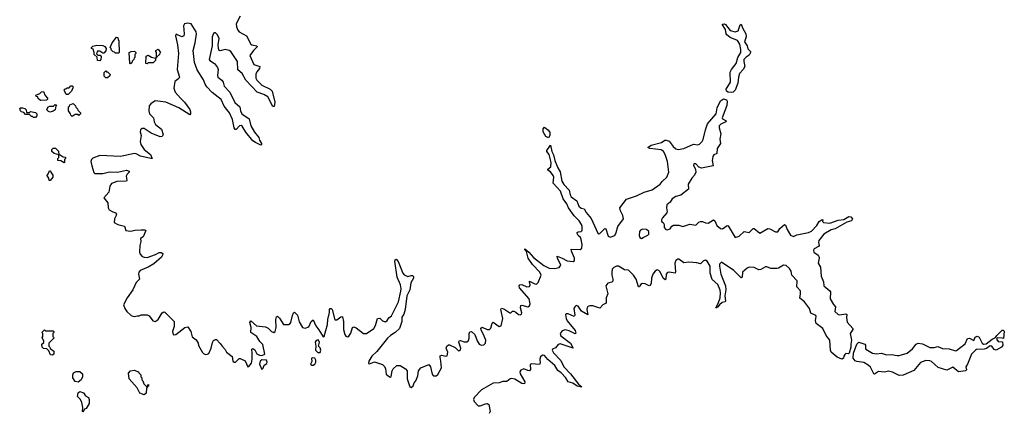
# Model space of a CAD drawing. Extents: x 2535812 to 2752880, y 540738 to 728399.
# Tile 40 of 213: x 2604525 to 2614488, y 600717 to 604688. Entities that reach past the tile are written whole.
import ezdxf

# ---------------------------------------------------------------- set-up
doc = ezdxf.new("R2010")
doc.units = 0

msp = doc.modelspace()

# ---------------------------------------------------------------- linework, layer by layer
at = {"layer": '0CON20XD'}
for points in [[(2606755.2, 604725), (2606715.9, 604645), (2606719.1, 604615), (2606731.8, 604581.8), (2606744.4, 604564.4), (2606819.3, 604525), (2606865, 604440), (2606875, 604433.3), (2606925.6, 604425), (2606927.9, 604415), (2606921.8, 604405), (2606892.3, 604377.7), (2606852.1, 604325), (2606894.6, 604235), (2606953.1, 604213.1), (2606950.9, 604195), (2606925, 604161.5), (2606913.9, 604136.1), (2606913.5, 604095), (2606925, 604074.6), (2606975, 604024.6), (2607058, 603985), (2607080, 603965), (2607107.8, 603855), (2607099.5, 603810.5), (2607085, 603810), (2607037.1, 603907.1), (2606995, 603930), (2606926.9, 603955), (2606813.2, 604075), (2606774.8, 604144.8), (2606731, 604181), (2606727.5, 604265), (2606661.2, 604365), (2606645, 604377.5), (2606605, 604388), (2606555, 604372.4), (2606544.6, 604375), (2606535.3, 604395), (2606534.2, 604435), (2606545, 604499.2), (2606525.2, 604535), (2606505, 604554.7), (2606495, 604555.9), (2606485, 604547.5), (2606472.6, 604515), (2606472.1, 604425), (2606441.2, 604285), (2606447.9, 604275), (2606494.6, 604245), (2606526.7, 604205), (2606533.4, 604185), (2606527, 604125), (2606530.8, 604105), (2606568.9, 604075), (2606582.3, 604055), (2606595.3, 604015), (2606651.1, 603955), (2606701.6, 603851.6), (2606752.7, 603805), (2606759, 603765), (2606771.6, 603735), (2606846.8, 603685), (2606863.2, 603613.2), (2606899.5, 603549.5), (2606944.3, 603495), (2606950.6, 603470.6), (2606972, 603435), (2606973.3, 603425), (2606965, 603418.8), (2606910, 603445), (2606885, 603463.8), (2606811.9, 603551.9), (2606775, 603610.5), (2606765, 603616.2), (2606748, 603615), (2606715, 603575.8), (2606705, 603575.8), (2606694.2, 603594.2), (2606679.1, 603679.1), (2606646.4, 603746.4), (2606594.5, 603814.5), (2606565, 603879.2), (2606472.8, 603952.8), (2606418.5, 604008.5), (2606402.7, 604035), (2606385, 604078.8), (2606321.6, 604181.6), (2606292.3, 604255), (2606281.2, 604375), (2606298.9, 604455), (2606312.4, 604545), (2606310, 604565), (2606261.1, 604645), (2606225, 604654.2), (2606193.8, 604646.2), (2606183.3, 604626.7), (2606189.5, 604545), (2606185, 604523.1), (2606165, 604514.6), (2606108.8, 604541.2), (2606101.6, 604525), (2606120.2, 604435), (2606130.3, 604345), (2606117.1, 604185), (2606142.7, 604107.3), (2606135, 604091.8), (2606095, 604062.5), (2606084.1, 603994.1), (2606096.9, 603955), (2606153.2, 603895), (2606193.8, 603853.8), (2606245, 603781.1), (2606253.8, 603755), (2606252.9, 603735), (2606245, 603725.8), (2606135, 603794.7), (2606005, 603853.7), (2605895, 603865.5), (2605852, 603838), (2605835.4, 603815), (2605831.2, 603765), (2605838.9, 603735), (2605878.2, 603695), (2605885.9, 603655), (2605899.1, 603629.1), (2605960.2, 603580.2), (2605976.4, 603525), (2605968, 603505), (2605945, 603504), (2605855, 603538.8), (2605785, 603586.5), (2605765, 603588), (2605747.7, 603575), (2605745.3, 603555), (2605754.7, 603515), (2605744.7, 603455), (2605749.1, 603425), (2605782.9, 603375), (2605848.9, 603325), (2605866.2, 603285), (2605852.9, 603282.9), (2605747.1, 603307.1), (2605705, 603330.7), (2605685, 603335.3), (2605545, 603305.3), (2605335, 603313.8), (2605265, 603287.9), (2605250.9, 603275), (2605246.3, 603253.7), (2605255, 603208.8), (2605275, 603143.3), (2605285, 603133.8), (2605365, 603133.3), (2605435, 603150.5), (2605515, 603146.4), (2605605, 603166.2), (2605632, 603155), (2605632.5, 603145), (2605611.9, 603125), (2605601.5, 603105), (2605609.4, 603065), (2605605.4, 603054.6), (2605508.9, 603051.1), (2605455, 603030.5), (2605435.6, 603005), (2605428.3, 602941.7), (2605376.7, 602885), (2605417.1, 602835), (2605421.1, 602785), (2605430, 602765), (2605467.5, 602745), (2605496.7, 602735), (2605506.2, 602715), (2605485.7, 602675), (2605480.8, 602635), (2605516.7, 602615), (2605585, 602600), (2605598.8, 602555), (2605645, 602548.5), (2605695, 602560.5), (2605755, 602563.1), (2605791.2, 602561.2), (2605802.5, 602555), (2605775, 602492.5), (2605747.5, 602475), (2605751.2, 602445), (2605740, 602405), (2605738.9, 602335), (2605744.4, 602315), (2605765, 602292.9), (2605785, 602284.5), (2605815, 602283.5), (2605898.1, 602311.9), (2605935, 602334.4), (2605955, 602334.2), (2605973.8, 602323.8), (2605971.4, 602305), (2605958.6, 602285), (2605880.6, 602219.4), (2605825, 602185.7), (2605745, 602152.5), (2605729.2, 602135), (2605727.1, 602115), (2605736.2, 602065), (2605705, 602030), (2605670, 601955), (2605612, 601875), (2605576.7, 601805), (2605590, 601765), (2605610, 601735), (2605654.4, 601694.4), (2605668.6, 601688.6), (2605685.9, 601684.1), (2605715, 601693.8), (2605735, 601693.3), (2605755, 601703.8), (2605815, 601703.8), (2605835, 601693.3), (2605870.8, 601640.8), (2605895, 601636.2), (2605925.8, 601655), (2605965, 601721.2), (2605985, 601732), (2605995, 601729.2), (2606088, 601635), (2606087.1, 601585), (2606072.5, 601535), (2606076.7, 601505), (2606085, 601500), (2606105, 601502), (2606194.5, 601575.5), (2606225, 601580), (2606257.5, 601535), (2606269.3, 601479.3), (2606310.8, 601450.8), (2606331.2, 601415), (2606335, 601392.5), (2606375, 601322.5), (2606385, 601310), (2606405, 601300), (2606425, 601303.3), (2606437.3, 601312.7), (2606463.8, 601365), (2606476.4, 601423.6), (2606487, 601443), (2606505, 601452.5), (2606515, 601452.5), (2606555, 601412.5), (2606572.5, 601385), (2606605, 601352.5), (2606617.5, 601325), (2606675, 601280), (2606683, 601233), (2606693.6, 601223.6), (2606707.5, 601225), (2606745, 601260), (2606755, 601260), (2606805, 601237.5), (2606835, 601177.5), (2606845, 601180), (2606870, 601215), (2606877.1, 601255), (2606875.7, 601315), (2606874, 601355), (2606885, 601363.3), (2606905, 601347.5), (2606925, 601307.5), (2606950, 601295), (2606975, 601292), (2607006.7, 601305), (2606985, 601403.3), (2606954.4, 601434.4), (2606925.7, 601485), (2606864.2, 601525), (2606866.4, 601573.6), (2606854, 601626), (2606865, 601642.5), (2606921.1, 601591.1), (2607012.1, 601582.1), (2607037.5, 601567.5), (2607071.2, 601535), (2607096, 601524), (2607110, 601535), (2607119.2, 601575), (2607116.1, 601653.9), (2607125, 601682.5), (2607135, 601687.5), (2607155, 601670), (2607195, 601604), (2607244.1, 601605.9), (2607263.3, 601615), (2607270, 601625), (2607285.8, 601695), (2607296.7, 601723.3), (2607305, 601730), (2607335, 601700), (2607353.4, 601633.4), (2607387.5, 601575), (2607415, 601566.7), (2607450.5, 601579.5), (2607473.3, 601635), (2607495, 601652.5), (2607522.5, 601592.5), (2607551.8, 601551.8)], [(2611725, 603950), (2611694, 603955), (2611675.4, 603965.4), (2611671.8, 603985), (2611715.6, 604055), (2611715, 604158), (2611727.3, 604185), (2611775.5, 604245), (2611791.8, 604305), (2611820.4, 604355), (2611822.5, 604385), (2611811.4, 604441.4), (2611787.1, 604477.1), (2611715, 604507.7), (2611681.5, 604535), (2611674.6, 604545), (2611667.4, 604587.4), (2611636.2, 604635), (2611636.7, 604643.3), (2611654.3, 604645.7), (2611665, 604638.6), (2611715, 604577.8), (2611765, 604565.4), (2611793.5, 604576.5), (2611814.4, 604635), (2611825, 604641.2), (2611837.9, 604605), (2611873.9, 604545), (2611876, 604515), (2611860, 604465), (2611885, 604422), (2611894, 604394), (2611917.8, 604367.8), (2611920.4, 604355), (2611905, 604328.1), (2611875, 604309.4), (2611853.6, 604285), (2611850.8, 604265), (2611860.9, 604215), (2611845, 604184.6), (2611809.6, 604145), (2611798.2, 604105), (2611792.3, 604045), (2611765, 603976), (2611745, 603953.5), (2611725, 603950)], [(2605335, 604273.3), (2605313.3, 604275), (2605308.3, 604308.3), (2605280, 604335), (2605280, 604355), (2605268.3, 604388.3), (2605250, 604395), (2605250, 604405), (2605265, 604420), (2605305, 604430), (2605366.4, 604426.4), (2605386.4, 604416.4), (2605400, 604395), (2605397, 604373), (2605375, 604350), (2605365, 604350), (2605335, 604370), (2605311.7, 604368.3), (2605301.7, 604341.7), (2605315, 604330), (2605338.3, 604328.3), (2605350, 604315), (2605347.5, 604285), (2605335, 604273.3)], [(2605525, 604350), (2605495, 604350), (2605485, 604360), (2605471.7, 604361.7), (2605451.7, 604381.7), (2605450, 604395), (2605440, 604405), (2605460, 604455), (2605505, 604510), (2605518.3, 604508.3), (2605520, 604485), (2605527.5, 604475), (2605530, 604355), (2605525, 604350)], [(2605645, 604240), (2605640, 604245), (2605633, 604357), (2605653, 604367), (2605685, 604370), (2605700, 604355), (2605700, 604345), (2605690, 604335), (2605690, 604305), (2605681.7, 604298.3), (2605680, 604285), (2605661.7, 604268.3), (2605658.3, 604251.7), (2605645, 604240)], [(2605815, 604240), (2605800, 604245), (2605805, 604320), (2605825, 604327.5), (2605858.3, 604308.3), (2605900, 604300), (2605910, 604310), (2605910, 604355), (2605902.5, 604365), (2605903, 604377), (2605925, 604390), (2605950, 604355), (2605941.7, 604348.3), (2605940, 604335), (2605910, 604310), (2605908.3, 604301.7), (2605900, 604300), (2605900, 604275), (2605875, 604250), (2605825, 604250), (2605815, 604240)], [(2605415, 604100), (2605395, 604100), (2605380, 604115), (2605380, 604155), (2605395, 604170), (2605405, 604160), (2605415, 604160), (2605440, 604135), (2605438.3, 604121.7), (2605415, 604100)], [(2604735, 603870), (2604711.7, 603891.7), (2604708.3, 603908.3), (2604691.7, 603911.7), (2604690, 603925), (2604728.3, 603941.7), (2604745, 603957.5), (2604765, 603960), (2604781.7, 603921.7), (2604807.5, 603895), (2604807.5, 603885), (2604795, 603873.3), (2604735, 603870)], [(2604995, 603930), (2604978.3, 603968.3), (2604970, 603975), (2604985, 603990), (2604995, 603990), (2605005, 604000), (2605025, 604000), (2605041.7, 604018.3), (2605055, 604020), (2605070, 604005), (2605061.7, 603998.3), (2605050, 603965), (2605015, 603932.5), (2604995, 603930)], [(2604835, 603753.3), (2604815, 603760), (2604800, 603775), (2604812.5, 603805), (2604828.3, 603811.7), (2604867.5, 603812.5), (2604885, 603830), (2604898.3, 603828.3), (2604890, 603815), (2604883, 603777), (2604865, 603762.5), (2604835, 603753.3)], [(2605055, 603710), (2605041.7, 603721.7), (2605040, 603735), (2605020, 603765), (2605020, 603805), (2605028.3, 603811.7), (2605031.7, 603828.3), (2605065, 603840), (2605090, 603815), (2605091.7, 603801.7), (2605110, 603785), (2605111.7, 603771.7), (2605140, 603745), (2605140, 603735), (2605125, 603720), (2605115, 603730), (2605085, 603730), (2605055, 603710)], [(2607551.8, 601551.8), (2607595, 601480), (2607607, 601483), (2607640.5, 601605), (2607641.5, 601655), (2607658.6, 601725), (2607660, 601755), (2607665, 601766.7), (2607675, 601766.7), (2607685, 601757.5), (2607715, 601653.3), (2607735, 601651.2), (2607775, 601683.3), (2607785, 601686.7), (2607790.7, 601680.7), (2607802.9, 601635), (2607802.2, 601555), (2607814.3, 601505), (2607825, 601486.7), (2607845, 601480), (2607855, 601487.5), (2607875, 601517.5), (2607893.8, 601575), (2607905, 601580), (2607930.5, 601570.5), (2608005, 601514), (2608035, 601514.4), (2608108.1, 601565), (2608125.5, 601595), (2608146.2, 601665), (2608170.3, 601670.3), (2608195, 601640.8), (2608225, 601632.2), (2608244, 601645), (2608258.6, 601671.4), (2608288.6, 601691.4), (2608358.9, 601835), (2608380.4, 601940.4), (2608383.9, 601965), (2608378, 602005), (2608344.1, 602085), (2608321.2, 602245), (2608325, 602260), (2608335, 602266.7), (2608355, 602243.3), (2608402.5, 602125), (2608415, 602106.9), (2608451.2, 602088.8), (2608485, 602100.8), (2608500, 602100), (2608510.5, 602090.5), (2608508.9, 602075), (2608482.9, 602025), (2608473.3, 601955), (2608442.7, 601895), (2608424.2, 601755.8), (2608410.7, 601709.3), (2608392.3, 601677.7), (2608392, 601635), (2608367.9, 601565), (2608325.7, 601524.3), (2608275.6, 601495), (2608245, 601467.8), (2608138.8, 601331.2), (2608088, 601285), (2608058.8, 601235), (2608055, 601210), (2608065, 601207.5), (2608115, 601227.5), (2608195, 601200), (2608215, 601180), (2608227.5, 601155), (2608233.9, 601103.9), (2608252.5, 601085), (2608275, 601073.3), (2608285, 601080), (2608293.3, 601135), (2608304.1, 601155.9), (2608339.3, 601190.7), (2608375, 601190), (2608427.3, 601157.3), (2608445.8, 601135.8), (2608444.4, 601055), (2608473.8, 600975), (2608485, 600967.5), (2608506.1, 600983.9), (2608516.4, 601013.6), (2608532.5, 601035), (2608552.5, 601085), (2608560, 601135), (2608582.5, 601165), (2608665, 601201.2), (2608682.5, 601175), (2608694.5, 601114.5), (2608705, 601093.3), (2608715, 601084), (2608740, 601085), (2608755, 601100), (2608791.9, 601165), (2608787.8, 601235), (2608778, 601275), (2608780.8, 601289.2), (2608795, 601296), (2608836, 601284), (2608851.7, 601288.3), (2608855.6, 601325), (2608840, 601365), (2608847.5, 601385), (2608865, 601400), (2608875, 601399.2), (2608930.9, 601370.9), (2608965, 601340), (2608975, 601341.2), (2608985, 601350), (2608987.8, 601365), (2608969.2, 601425), (2608971.4, 601438.6), (2608985, 601443.8), (2609020.9, 601430.9), (2609049.4, 601430.6), (2609067.1, 601442.9), (2609074.5, 601465), (2609071.4, 601515), (2609080.9, 601529.1), (2609095, 601534.2), (2609131.5, 601505), (2609155, 601440.8), (2609175.7, 601405), (2609195, 601394.6), (2609220.6, 601399.4), (2609236.5, 601415), (2609240.4, 601445), (2609215, 601512), (2609195, 601546.7), (2609191.9, 601568.1), (2609205, 601577.1), (2609254.1, 601554.1), (2609277.4, 601552.6), (2609292.7, 601567.3), (2609305, 601618.8), (2609315, 601627.1), (2609375, 601583.5), (2609395, 601590), (2609413.9, 601665), (2609394.5, 601755), (2609401.2, 601768.8), (2609425, 601763.1), (2609485, 601722.5), (2609495, 601722.5), (2609511.7, 601738.3), (2609525, 601740), (2609545, 601731.2), (2609571.2, 601705), (2609587.9, 601702.1), (2609601.7, 601708.3), (2609606.5, 601723.5), (2609592.5, 601775), (2609595, 601796.7), (2609605, 601801.2), (2609665, 601783.3), (2609685, 601792), (2609690.9, 601815), (2609679.6, 601865), (2609583.3, 601975), (2609577.5, 601995), (2609585, 602007.5), (2609605, 602008.2), (2609655, 601986.9), (2609682.4, 601987.6), (2609690.5, 602005), (2609682, 602035), (2609685, 602042.5), (2609736.6, 602016.6), (2609755, 602013.5), (2609771.1, 602028.9), (2609802.3, 602105), (2609788.9, 602135), (2609712.8, 602212.8), (2609671.2, 602275), (2609653.4, 602343.4), (2609635, 602360), (2609635, 602370), (2609675, 602338.1), (2609722.4, 602282.4), (2609830, 602200), (2609882.9, 602175), (2609935, 602169.8), (2609985, 602182.6), (2610001.2, 602205), (2609965.6, 602275), (2609964.4, 602295.6), (2610015, 602277.3), (2610065, 602248.4), (2610125, 602240.6), (2610137.5, 602252.5), (2610140, 602275), (2610106.9, 602345), (2610103.3, 602366.7), (2610195, 602363.8), (2610211.7, 602378.3), (2610217.5, 602415), (2610206.7, 602465), (2610197.9, 602485), (2610175, 602505.7), (2610165.5, 602525), (2610165.8, 602535), (2610175, 602542.9), (2610204.5, 602545.5), (2610214.6, 602555.4), (2610215.8, 602595), (2610209.8, 602615), (2610185.3, 602655), (2610135.9, 602705), (2610077.4, 602785), (2610060.9, 602825), (2610025.6, 602875), (2609998, 602955), (2609923.3, 603035), (2609928.4, 603095), (2609923.3, 603113.3), (2609895, 603147.5), (2609868.8, 603165), (2609868.8, 603175), (2609899.3, 603200.7), (2609903.9, 603245), (2609883.3, 603323.3), (2609858.6, 603355), (2609858.6, 603365), (2609895, 603420), (2609908.9, 603355), (2609925, 603320), (2609938.9, 603265), (2609968.5, 603188.5), (2609995, 603148.8), (2610012, 603055), (2610032, 603022), (2610085, 602964.2), (2610094.2, 602915), (2610105, 602897.1), (2610161.4, 602855), (2610182, 602802), (2610205, 602782.7), (2610235, 602774.3), (2610257.6, 602737.6), (2610308.2, 602678.2), (2610375, 602529.2), (2610385, 602522.9), (2610395, 602525.6), (2610445, 602574.3), (2610455, 602574), (2610478.8, 602498.8), (2610498, 602488), (2610545.5, 602505), (2610561.5, 602535), (2610576.1, 602595), (2610633.6, 602675), (2610627.8, 602707.8), (2610603.5, 602755), (2610597.5, 602785), (2610665, 602873.3), (2610765, 602906.2), (2610845, 602944), (2610925, 602968), (2611005, 603023.8), (2611025, 603050), (2611073.3, 603095), (2611093.8, 603145), (2611078.5, 603255), (2611056.4, 603325), (2611040, 603355), (2611015, 603372.7), (2610902.5, 603385), (2610880, 603395), (2610915, 603419.1), (2611020, 603445), (2611052.3, 603467.7), (2611065, 603470), (2611095, 603460), (2611136.7, 603405), (2611165, 603383.3), (2611186.1, 603376.1), (2611245, 603384), (2611341.8, 603428.2), (2611385, 603423.5), (2611405, 603430), (2611430.9, 603455), (2611441.6, 603475), (2611463.9, 603575), (2611485.9, 603634.1), (2611570.5, 603735), (2611583.1, 603795), (2611615, 603866), (2611645, 603887.5), (2611675, 603878.6), (2611682, 603865), (2611678.9, 603818.9), (2611631.9, 603695), (2611635, 603684), (2611673.3, 603665), (2611670, 603655), (2611617.7, 603632.3), (2611603.8, 603615), (2611602.8, 603595), (2611618.2, 603535), (2611608.2, 603478.2), (2611616.9, 603435), (2611582.7, 603385), (2611578, 603335), (2611549.3, 603320.7), (2611536.9, 603305), (2611533.1, 603265), (2611540.8, 603209.2), (2611424.7, 603184.7), (2611395.3, 603195.3), (2611365, 603231.5), (2611345, 603230), (2611342.5, 603215), (2611361.5, 603171.5), (2611365.6, 603145), (2611354.4, 603115), (2611325, 603084.5), (2611288.7, 603025), (2611292, 602975), (2611215.7, 602914.3), (2611165, 602900.4), (2611125.6, 602875), (2611107.5, 602842.5), (2611073.6, 602815), (2611068.2, 602785), (2611077.5, 602745), (2611074.3, 602735.7), (2611027.5, 602685), (2611017.5, 602665), (2611020, 602645), (2611036.4, 602636.4), (2611046.4, 602616.4), (2611046.7, 602585), (2611064.2, 602564.2), (2611075, 602561.2), (2611105, 602572.5), (2611125, 602599.4), (2611141.2, 602608.8), (2611195, 602610.9), (2611235, 602596.9), (2611305, 602620), (2611365, 602610), (2611395, 602638.8), (2611415, 602646.2), (2611435, 602646.2), (2611465, 602633.3), (2611489.5, 602630.5), (2611545, 602664), (2611559.2, 602655), (2611578.6, 602605), (2611615, 602574.4), (2611635, 602571.9), (2611685, 602607.1), (2611695, 602604.2), (2611765, 602486.2), (2611805, 602497.1), (2611854.4, 602545.6), (2611905, 602536.7), (2611945, 602577.5), (2611955, 602576.2), (2612015, 602528.8), (2612095, 602576), (2612115, 602573.8), (2612173.6, 602543.6), (2612196.4, 602543.6), (2612216.7, 602575), (2612265, 602617.5), (2612275, 602610), (2612289.2, 602565), (2612325, 602508), (2612353.9, 602496.1), (2612389.3, 602510.7), (2612505, 602535.3), (2612535, 602547.5), (2612591.8, 602605), (2612615, 602646.2), (2612645, 602667.5), (2612650, 602665), (2612646.7, 602645), (2612657.5, 602635), (2612721.7, 602628.3), (2612805, 602659.1), (2612863, 602667), (2612915, 602698.2), (2612935, 602694.2), (2612952, 602675), (2612941.2, 602655), (2612895, 602638.5), (2612775, 602572.9), (2612735, 602561.9), (2612660, 602520), (2612612.5, 602455), (2612607.3, 602435), (2612614, 602405), (2612608.8, 602395), (2612565, 602368.6), (2612555.7, 602355), (2612561.9, 602335), (2612604.2, 602305), (2612612.5, 602292.5), (2612614.5, 602275), (2612602.7, 602225), (2612628.2, 602185), (2612635.3, 602095.3), (2612659.4, 602035), (2612660, 601995), (2612722.5, 601945), (2612727.5, 601935), (2612725.6, 601865), (2612757.9, 601807.9), (2612780, 601785), (2612772, 601735), (2612805, 601707.5), (2612821.3, 601701.3), (2612885, 601712.5), (2612895, 601706.7), (2612892.1, 601675), (2612898.7, 601628.7), (2612954.2, 601565), (2612954.2, 601555), (2612927.9, 601515), (2612941.4, 601445), (2612934.2, 601405), (2612936, 601375), (2612917.5, 601315), (2612911.7, 601308.3), (2612885, 601310), (2612875, 601302.5), (2612862.5, 601285), (2612860, 601265), (2612845, 601253.3), (2612795, 601275.8), (2612736.4, 601326.4), (2612728.5, 601345), (2612723.3, 601445), (2612685, 601494.3), (2612652.5, 601565), (2612584, 601614), (2612576.4, 601645), (2612584.3, 601684.3), (2612580.8, 601695), (2612529.1, 601719.1), (2612516, 601765), (2612465, 601835.5), (2612420.2, 601870.2), (2612424.5, 601915), (2612424.3, 601945), (2612388.1, 601985), (2612392.9, 602045), (2612337.8, 602105), (2612329.5, 602145), (2612315, 602172.5), (2612281.2, 602201.2), (2612255, 602205.3), (2612204.2, 602175.8), (2612185, 602171.2), (2612125, 602172.2), (2612085, 602189.2), (2612070.6, 602189.4), (2612025, 602162.3), (2612005, 602158.9), (2611955, 602182.8), (2611905, 602185.8), (2611885, 602175.9), (2611837.9, 602135), (2611835.6, 602085), (2611825, 602078), (2611751.7, 602151.7), (2611625, 602235.6), (2611606.7, 602215), (2611605.3, 602195.3), (2611617.9, 602115), (2611668, 601995), (2611669.6, 601955), (2611660.4, 601895), (2611665.7, 601844.3), (2611662.5, 601835), (2611632, 601828), (2611605.4, 601804.6)], [(2604685, 603700), (2604665, 603700), (2604655, 603710), (2604645, 603710), (2604625, 603730), (2604585, 603730), (2604568.3, 603748.3), (2604542.5, 603755), (2604532.5, 603765), (2604525, 603790), (2604533.6, 603796.4), (2604555, 603797.5), (2604578.3, 603788.3), (2604590, 603775), (2604595, 603750), (2604625, 603750), (2604635, 603760), (2604685, 603750), (2604697, 603737), (2604700, 603715), (2604685, 603700)], [(2609875, 603494.4), (2609848, 603505), (2609823.1, 603555), (2609822, 603585), (2609835, 603600), (2609870, 603575), (2609888.8, 603548.8), (2609889.2, 603515), (2609875, 603494.4)], [(2604975, 603240), (2604941.7, 603261.7), (2604910, 603265), (2604910, 603285), (2604920, 603295), (2604920, 603320), (2604873.3, 603333.3), (2604850, 603355), (2604850, 603375), (2604865, 603390), (2604888.3, 603388.3), (2604916.4, 603356.4), (2604920, 603320), (2604935, 603320), (2604965, 603300), (2604988.3, 603298.3), (2604990, 603285), (2604980, 603275), (2604980, 603245), (2604975, 603240)], [(2604835, 603060), (2604821.7, 603061.7), (2604820, 603085), (2604800, 603115), (2604808.3, 603121.7), (2604825, 603160), (2604838.3, 603158.3), (2604840, 603145), (2604860, 603115), (2604860, 603095), (2604835, 603060)], [(2610815, 602476.2), (2610835, 602484.6), (2610881.7, 602508.3), (2610891.1, 602518.9), (2610892.2, 602545), (2610867, 602567), (2610825, 602568), (2610805, 602557.6), (2610796.4, 602545), (2610793.4, 602505), (2610799.6, 602485), (2610815, 602476.2)], [(2611605.4, 601804.6), (2611585, 601780), (2611575, 601772), (2611570, 601775), (2611593, 601817), (2611611.5, 601875), (2611616, 601925), (2611612, 601952), (2611587.7, 602007.8), (2611531.6, 602061.6), (2611511.1, 602125), (2611512.7, 602195), (2611480, 602245), (2611465, 602255.3), (2611445, 602250.4), (2611415, 602217.5), (2611375, 602228.7), (2611294.1, 602235.9), (2611245, 602230), (2611195, 602264.4), (2611185, 602264.5), (2611165, 602251.9), (2611153.1, 602225), (2611161.5, 602138.5), (2611157.5, 602122.5), (2611095, 602134.1), (2611078.9, 602131.1), (2611067.8, 602115), (2611062.9, 602065), (2611055, 602055.8), (2611035, 602073.1), (2611005, 602138.1), (2610992.4, 602152.4), (2610975, 602156.5), (2610954.6, 602145), (2610932.4, 602115), (2610918.8, 602075), (2610915, 602023.3), (2610905, 602000.8), (2610895, 601997.1), (2610853.8, 602015), (2610825, 602020), (2610812.9, 602015), (2610800, 601995), (2610795, 601986.2), (2610785, 601986), (2610761.4, 602065), (2610734, 602104), (2610685, 602154), (2610645, 602158.5), (2610585, 602196), (2610565, 602195.3), (2610535, 602181.2), (2610520.3, 602165), (2610514.7, 602134.7), (2610515.9, 602105), (2610527.6, 602065), (2610525.3, 602044.7), (2610515, 602034.4), (2610475, 602024.4), (2610456.7, 601995), (2610475.4, 601914.6), (2610460.7, 601875), (2610460, 601820), (2610425.7, 601804.3), (2610395, 601771.2), (2610325, 601794.4), (2610295, 601794.4), (2610275, 601787.5), (2610266, 601775), (2610264.6, 601755), (2610275, 601704.2), (2610210.6, 601740.6), (2610175, 601788.9), (2610155, 601795.7), (2610142.5, 601785), (2610133.5, 601765), (2610141.7, 601698.3), (2610135, 601686), (2610075, 601711.4), (2610055, 601711.3), (2610047.1, 601705), (2610054.2, 601665), (2610065, 601642), (2610145, 601545.5), (2610152.5, 601517.5), (2610145, 601511.1), (2610085, 601542.3), (2610045, 601551.5), (2610015, 601540.6), (2609994.7, 601514.7), (2610001.7, 601491.7), (2610097.2, 601415), (2610125.8, 601364.2), (2609995, 601409.6), (2609975, 601403.4), (2609945, 601370.4), (2609916.7, 601355), (2609914.1, 601345), (2609925, 601319.2), (2609999.9, 601239.9), (2610031.4, 601175), (2610096.9, 601106.9), (2610180.2, 601000.2), (2610212.5, 600975), (2610196.9, 600973.1), (2610165, 600982.2), (2610122.1, 601012.1), (2610072.9, 601025), (2610049.7, 601065), (2610005.4, 601115.4), (2609971, 601141), (2609938.9, 601188.9), (2609869.8, 601249.8), (2609835, 601290.5), (2609815, 601296.1), (2609795, 601278.2), (2609788.4, 601255), (2609791.5, 601215), (2609785, 601201.1), (2609703.7, 601206.3), (2609689.8, 601200.2), (2609692, 601148), (2609685, 601136.9), (2609665, 601138.2), (2609625, 601155.3), (2609595, 601142), (2609586.6, 601125), (2609589.3, 601105), (2609636.7, 601025), (2609634.4, 601005.6), (2609605, 601007.9), (2609535, 601050.2), (2609505, 601057.9), (2609486.2, 601053.8), (2609455, 601026.7), (2609415, 601026.8), (2609375, 601016.2), (2609315, 601013), (2609196, 600945), (2609122.9, 600865), (2609117.3, 600845), (2609123.2, 600825), (2609165, 600781.9), (2609185, 600782.9), (2609236.6, 600803.4), (2609255.6, 600805.6), (2609272.5, 600795), (2609284.1, 600725.9), (2609276.7, 600705)], [(2604855, 601293.3), (2604837, 601297), (2604818.3, 601338.3), (2604798.3, 601358.3), (2604765, 601362.5), (2604752.5, 601375), (2604750, 601405), (2604768.3, 601421.7), (2604770, 601435), (2604753.6, 601473.6), (2604760, 601485), (2604760, 601515), (2604750, 601525), (2604775, 601550), (2604785, 601540), (2604865, 601540), (2604870, 601535), (2604870, 601525), (2604860, 601515), (2604860, 601485), (2604868.3, 601478.3), (2604870, 601465), (2604820, 601415), (2604820, 601385), (2604830, 601375), (2604831.7, 601361.7), (2604870, 601335), (2604870, 601305), (2604855, 601293.3)], [(2613425, 601088.9), (2613355, 601122.2), (2613315, 601131.8), (2613275, 601123.3), (2613215, 601127.8), (2613175, 601103.8), (2613166.1, 601106.1), (2613132.6, 601172.6), (2613110.8, 601195), (2613065, 601220.8), (2612995, 601230.6), (2612978.3, 601238.3), (2612958.6, 601265), (2612962.5, 601315), (2612996.2, 601405), (2613013.9, 601426.1), (2613076.2, 601405), (2613083.8, 601395), (2613082.5, 601365), (2613088, 601355), (2613154.5, 601314.5), (2613195, 601306.7), (2613245, 601316.5), (2613295, 601299.5), (2613345, 601300.6), (2613405, 601290), (2613425, 601290.8), (2613505, 601315.8), (2613560.2, 601359.8), (2613596.9, 601405), (2613615, 601417.5), (2613658.3, 601408.3), (2613733.5, 601373.5), (2613777.9, 601372.1), (2613815, 601382), (2613862.9, 601362.9), (2613928.3, 601358.3), (2613995, 601340), (2614005, 601342.5), (2614090.6, 601409.4), (2614115, 601462.5), (2614135, 601466.7), (2614177.5, 601442.5), (2614193.3, 601475), (2614214.4, 601485.6), (2614233.3, 601475), (2614262.5, 601415), (2614276.2, 601406.2), (2614302.3, 601407.7), (2614365, 601456.2), (2614398.3, 601471.7), (2614413.3, 601495), (2614466.4, 601546.4), (2614476.7, 601546.7), (2614487.5, 601537.5), (2614478.3, 601461.7), (2614465, 601467.5), (2614415, 601470), (2614410, 601455), (2614425, 601432.5), (2614468.3, 601428.3), (2614472.5, 601395), (2614457.5, 601375), (2614405, 601346), (2614385, 601351.2), (2614360, 601385), (2614345, 601390), (2614307, 601363), (2614285, 601355.8), (2614207.5, 601352.5), (2614195, 601346.2), (2614155.6, 601304.4), (2614116.2, 601205), (2614097.5, 601175), (2614103.3, 601145), (2614095, 601136.7), (2614025, 601124.5), (2613965, 601171.9), (2613905, 601141.8), (2613819.5, 601169.5), (2613751.1, 601231.1), (2613735, 601238.1), (2613695, 601240.6), (2613639.7, 601220.3), (2613570.9, 601139.1), (2613465, 601093.6), (2613425, 601088.9)], [(2607565, 601320), (2607571.2, 601345), (2607565, 601370), (2607550, 601385), (2607560, 601425), (2607545, 601450), (2607525, 601442.5), (2607513.3, 601425), (2607522.5, 601385), (2607517.5, 601345), (2607541.7, 601321.7), (2607565, 601320)], [(2606975, 601150), (2606987, 601163), (2606997, 601193), (2607025, 601210), (2607028.8, 601225), (2607022.5, 601245), (2606975, 601248.8), (2606958.8, 601235), (2606952.5, 601205), (2606975, 601150)], [(2607495, 601193.8), (2607512.5, 601205), (2607522.5, 601225), (2607522.5, 601245), (2607510, 601265), (2607485, 601267.5), (2607478.3, 601261.7), (2607479.3, 601230.7), (2607467.5, 601205), (2607480, 601195), (2607495, 601193.8)], [(2605785, 600892.5), (2605741.7, 600911.7), (2605714.3, 600964.3), (2605632.5, 601055), (2605627, 601113), (2605645, 601137.5), (2605683, 601143), (2605726.4, 601126.4), (2605730, 601115), (2605750, 601095), (2605750, 601075), (2605760, 601065), (2605760, 601045), (2605770, 601035), (2605780, 601005), (2605805, 600980), (2605820, 600980), (2605820, 600995), (2605828.3, 600998.3), (2605828.3, 600981.7), (2605820, 600980), (2605808.3, 600961.7), (2605805, 600910), (2605785, 600892.5)], [(2605115, 601022.5), (2605086.7, 601026.7), (2605062.5, 601065), (2605062.5, 601095), (2605070, 601115), (2605095, 601130), (2605135, 601130), (2605160, 601105), (2605160, 601075), (2605147.5, 601045), (2605115, 601022.5)], [(2605165, 600720), (2605160, 600725), (2605162.5, 600765), (2605152.5, 600815), (2605140, 600845), (2605110, 600875), (2605116.4, 600913.6), (2605135, 600927.5), (2605170, 600915), (2605191.7, 600881.7), (2605220, 600865), (2605227.5, 600845), (2605227.5, 600805), (2605197.5, 600755), (2605181.7, 600748.3), (2605165, 600720)]]:
    msp.add_lwpolyline(points, dxfattribs=at)

doc.saveas('drawing.dxf')
